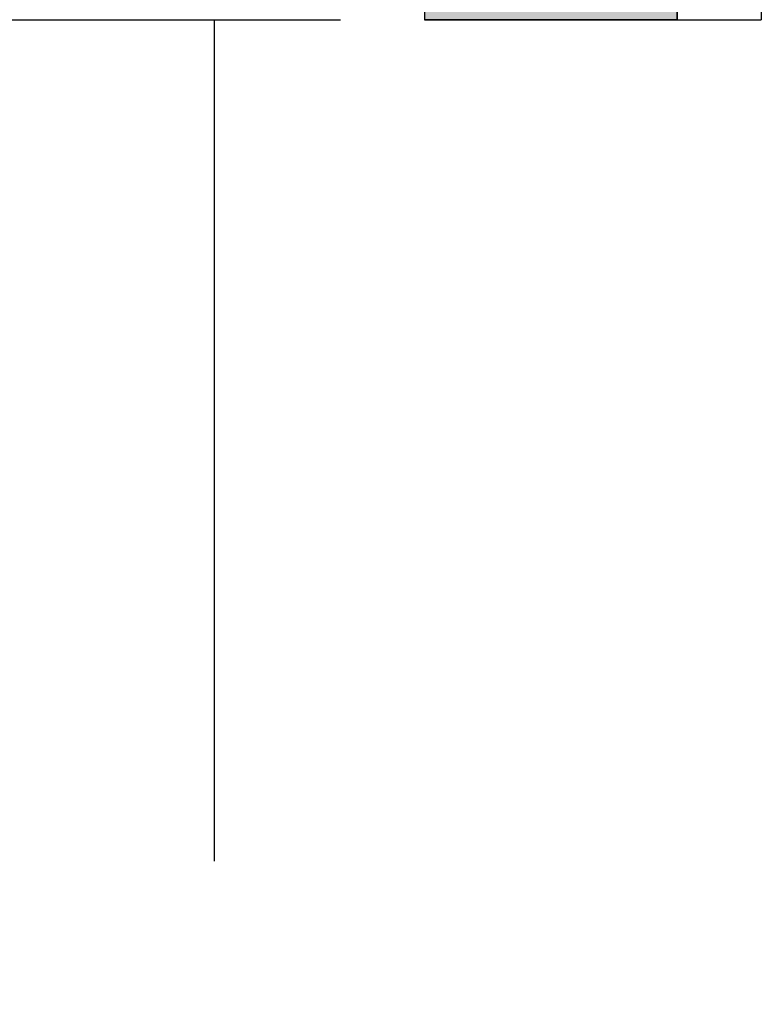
# Model space of a CAD drawing. Extents: x 2 to 87, y -108 to 11.
# Tile 104 of 256: x 13.2545 to 13.3426, y -40.5995 to -40.4825. Entities that reach past the tile are written whole.
import ezdxf

# ---------------------------------------------------------------- set-up
doc = ezdxf.new("R2010")
doc.units = 0
doc.header["$MEASUREMENT"] = 0
doc.linetypes.add('$BER_SCHNITTEBENE_1_2_', pattern=[1.001, 0.001, -1])
for name, color, linetype in [('3', 7, 'CONTINUOUS'), ('7', 7, 'CONTINUOUS'), ('8', 7, 'CONTINUOUS')]:
    doc.layers.add(name, color=color, linetype=linetype)

# ---------------------------------------------------------------- blocks, each defined once
blk = doc.blocks.new('*N634')
at = {"layer": '3', "color": 62, "linetype": 'Continuous'}
for p, q in [((-0.0021, 0.035), (-0.013, 0.035)), ((-0.013, 0.035), (-0.013, 0)), ((0.017, 0.035), (-0.0021, 0.035)), ((0.017, 0.035), (0.017, 0)), ((-0.0021, 0), (-0.013, 0)), ((0.017, 0), (-0.0021, 0))]:
    blk.add_line(p, q, dxfattribs=at)
for points in [[(-0.0021, 0.035), (-0.013, 0.035), (-0.013, 0)], [(-0.0021, 0.035), (-0.0021, 0), (-0.013, 0)], [(-0.013, 0.035), (-0.013, 0.035), (-0.013, 0)], [(0.017, 0.035), (-0.0021, 0.035), (-0.0021, 0)], [(0.017, 0.035), (0.017, 0), (-0.0021, 0)], [(0.017, 0.035), (0.017, 0.035), (0.017, 0)]]:
    blk.add_solid(points, dxfattribs=at)

msp = doc.modelspace()

# ---------------------------------------------------------------- linework, layer by layer
at = {"layer": '3', "color": 62, "linetype": 'Continuous'}
for p, q in [((13.3326, -40.4825), (13.3326, -40.4475)), ((13.3026, -40.4725), (13.3026, -40.4825)), ((13.3026, -40.4825), (13.3326, -40.4825))]:
    msp.add_line(p, q, dxfattribs=at)
at = {"layer": '7', "color": 62, "linetype": 'Continuous'}
for p, q in [((13.3426, -40.4811), (13.3426, -40.4825)), ((13.1626, -40.4825), (13.2926, -40.4825)), ((13.3326, -40.4825), (13.3426, -40.4825))]:
    msp.add_line(p, q, dxfattribs=at)
at = {"layer": '8', "color": 62, "linetype": '$BER_SCHNITTEBENE_1_2_'}
msp.add_line((13.2776, -40.4825), (13.2776, -42.7575), dxfattribs=at)

# ---------------------------------------------------------------- block references
at = {"layer": '3', "color": 62, "linetype": 'Continuous'}
msp.add_blockref('*N634', (13.3156, -40.4825), dxfattribs=at)

doc.saveas('drawing.dxf')
